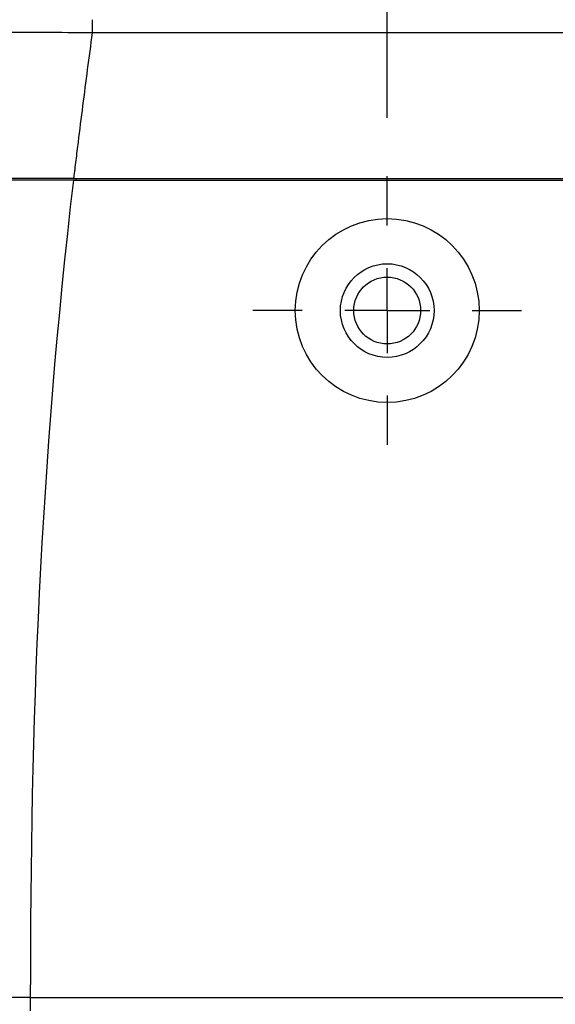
# Model space of a CAD drawing. Header units: millimetres. Extents: x 0 to 768, y 0 to 594.
# Tile 39 of 145: x 309 to 341, y 161 to 220. Entities that reach past the tile are written whole.
import ezdxf

# ---------------------------------------------------------------- set-up
doc = ezdxf.new("R2010")
doc.units = ezdxf.units.MM
doc.header["$LTSCALE"] = 2.75
doc.linetypes.add('CENTERX2', pattern=[20.32, 12.7, -2.54, 2.54, -2.54])
doc.layers.add('CENTER', color=40, linetype='CENTERX2')
doc.layers.add('DIMENSIONS', color=140, linetype='Continuous', lineweight=25)
doc.styles.add('SLDTEXTSTYLE0', font='TXT', dxfattribs={"width": 0.7})
doc.dimstyles.new('SLDDIMSTYLE0', dxfattribs={"dimtxt": 5.934521, "dimasz": 9.0805, "dimexe": 0, "dimexo": 0.0625, "dimgap": 1.48363, "dimtad": 0, "dimtih": 1, "dimtoh": 1, "dimdec": 1, "dimrnd": 1e-09, "dimzin": 4, "dimdsep": 46, "dimtxsty": 'SLDTEXTSTYLE0', "dimsah": 1, "dimcen": 0.09, "dimadec": 0, "dimazin": 1, "dimtfac": 1, "dimtdec": 1, "dimtofl": 0, "dimtmove": 0, "dimatfit": 3, "dimfxl": 0, "dimfrac": 2, "dimtolj": 1, "dimtzin": 12, "dimarcsym": 0})
doc.dimstyles.new('SLDDIMSTYLE2', dxfattribs={"dimtxt": 5.934521, "dimasz": 9.0805, "dimexe": 0, "dimexo": 0.0625, "dimgap": 1.48363, "dimtad": 0, "dimtih": 1, "dimtoh": 1, "dimdec": 1, "dimrnd": 1e-09, "dimzin": 12, "dimdsep": 46, "dimtxsty": 'SLDTEXTSTYLE0', "dimsah": 1, "dimcen": 0.09, "dimadec": 0, "dimazin": 3, "dimtfac": 1, "dimtdec": 1, "dimtofl": 0, "dimtmove": 0, "dimatfit": 3, "dimfxl": 0, "dimfrac": 2, "dimtolj": 1, "dimtzin": 12, "dimarcsym": 0})

# ---------------------------------------------------------------- blocks, each defined once
blk = doc.blocks.new('_D_12')
at = {"layer": 'DIMENSIONS'}
for p, q in [((331.138, 214.327), (331.138, 302.3)), ((380.138, 214.327), (380.138, 302.3)), ((331.138, 293.569), (338.668, 293.569)), ((346.71, 293.569), (344.717, 293.569)), ((344.717, 293.569), (344.717, 284.137)), ((364.345, 293.569), (366.338, 293.569)), ((366.338, 293.569), (366.338, 284.137)), ((380.138, 293.569), (372.387, 293.569)), ((344.717, 284.137), (346.71, 284.137)), ((366.338, 284.137), (364.345, 284.137))]:
    blk.add_line(p, q, dxfattribs=at)
for points in [[(331.138, 293.569), (340.219, 292.172), (340.219, 294.966)], [(380.138, 293.569), (371.058, 294.966), (371.058, 292.172)]]:
    blk.add_solid(points, dxfattribs=at)
at = {"layer": 'DIMENSIONS', "char_height": 5.8208, "attachment_point": 1, "style": 'SLDTEXTSTYLE0'}
for s, insert in [('49.0', (346.71, 302.401)), ('1.93', (346.71, 291.641))]:
    blk.add_mtext(s, dxfattribs=dict(at, insert=insert))
blk = doc.blocks.new('_D_16')
at = {"layer": 'DIMENSIONS'}
for p, q in [((278.138, 165.187), (278.138, 351.355)), ((397.639, 141.189), (397.639, 351.355)), ((278.138, 342.624), (322.541, 342.624)), ((330.583, 342.624), (328.591, 342.624)), ((328.591, 342.624), (328.591, 333.192)), ((348.218, 342.624), (350.211, 342.624)), ((350.211, 342.624), (350.211, 333.192)), ((397.639, 342.624), (356.261, 342.624)), ((328.591, 333.192), (330.583, 333.192)), ((350.211, 333.192), (348.218, 333.192))]:
    blk.add_line(p, q, dxfattribs=at)
for points in [[(278.138, 342.624), (287.219, 341.227), (287.219, 344.021)], [(397.639, 342.624), (388.558, 344.021), (388.558, 341.227)]]:
    blk.add_solid(points, dxfattribs=at)
at = {"layer": 'DIMENSIONS', "char_height": 5.8208, "attachment_point": 1, "style": 'SLDTEXTSTYLE0'}
for s, insert in [('119.5', (328.115, 351.456)), ('4.70', (330.583, 340.696))]:
    blk.add_mtext(s, dxfattribs=dict(at, insert=insert))
blk = doc.blocks.new('SW_CENTERMARKSYMBOL_1')
at = {"layer": 'CENTER', "color": 0}
for p, q in [((0, 5.08), (0, 8.04)), ((0, 0), (0, 2.54)), ((-5.08, 0), (-8.04, 0)), ((0, 0), (-2.54, 0)), ((0, 0), (0, -2.54)), ((0, 0), (2.54, 0)), ((5.08, 0), (8.04, 0)), ((0, -5.08), (0, -8.04))]:
    blk.add_line(p, q, dxfattribs=at)

msp = doc.modelspace()

# ---------------------------------------------------------------- linework, layer by layer
for p, q in [((313.509, 219.409), (313.509, 220.195)), ((382.203, 219.409), (313.509, 219.409)), ((312.381, 210.595), (382.26, 210.595)), ((312.392, 210.695), (382.259, 210.695)), ((312.516, 210.695), (312.516, 210.595)), ((309.806, 160.895), (309.806, 161.695)), ((309.806, 161.695), (382.65, 161.695))]:
    msp.add_line(p, q)
for radius in [5.5, 2.8, 2]:
    msp.add_circle((331.138, 202.795), radius)
for points, knots in [([(313.509, 219.409), (312.528, 219.414), (311.544, 219.42), (309.553, 219.431), (308.548, 219.437), (306.538, 219.448), (305.533, 219.454), (303.568, 219.465), (302.607, 219.471), (300.775, 219.482), (299.905, 219.488), (298.295, 219.499), (297.555, 219.505), (296.22, 219.516), (295.626, 219.522), (294.562, 219.533), (294.092, 219.539), (293.649, 219.544)], [0, 0, 0, 0, 0.125, 0.125, 0.25, 0.25, 0.375, 0.375, 0.5, 0.5, 0.625, 0.625, 0.75, 0.75, 0.875, 0.875, 1, 1, 1, 1]), ([(312.392, 210.695), (312.395, 210.695), (312.393, 210.695), (312.393, 210.695), (312.393, 210.696), (312.393, 210.696), (312.393, 210.697), (312.393, 210.7), (312.394, 210.705), (312.395, 210.715), (312.397, 210.735), (312.402, 210.774), (312.412, 210.854), (312.432, 211.013), (312.471, 211.331), (312.55, 211.966), (312.707, 213.234), (312.934, 215.043), (313.121, 216.493), (313.312, 217.948), (313.41, 218.678), (313.509, 219.409)], [0, 0, 0, 0, 0.000031, 0.000031, 0.000061, 0.000122, 0.000244, 0.000488, 0.000977, 0.001953, 0.003906, 0.007812, 0.015625, 0.03125, 0.0625, 0.125, 0.25, 0.5, 0.75, 0.75, 1, 1, 1, 1]), ([(312.381, 210.595), (311.831, 210.595), (310.602, 210.595), (308.551, 210.594), (306.094, 210.594), (303.276, 210.594), (301.037, 210.595), (299.428, 210.595), (298.448, 210.595), (297.459, 210.596), (296.477, 210.596), (295.52, 210.596), (294.605, 210.596), (293.744, 210.596), (292.934, 210.595), (292.439, 210.595), (292.187, 210.595)], [0, 0, 0, 0, 0.065715, 0.146985, 0.245257, 0.362194, 0.498319, 0.543965, 0.592794, 0.644559, 0.698942, 0.75558, 0.814123, 0.874319, 0.936147, 1, 1, 1, 1]), ([(312.392, 210.695), (312.075, 210.695), (311.477, 210.695), (310.638, 210.695), (309.914, 210.695), (309.113, 210.695), (308.211, 210.695), (307.183, 210.695), (305.497, 210.695), (303.175, 210.695), (300.387, 210.695), (297.843, 210.695), (295.989, 210.695), (294.669, 210.695), (293.788, 210.695), (292.965, 210.695), (292.468, 210.695), (292.202, 210.695)], [0, 0, 0, 0, 0.037995, 0.071438, 0.100335, 0.124697, 0.16726, 0.208636, 0.248931, 0.37278, 0.498711, 0.622952, 0.748755, 0.810689, 0.874216, 0.932811, 1, 1, 1, 1]), ([(309.806, 161.695), (309.806, 161.695), (309.806, 161.695), (309.545, 161.695), (309.023, 161.695), (307.98, 161.695), (306.155, 161.695), (303.561, 161.695), (300.551, 161.695), (297.716, 161.695), (295.119, 161.695), (292.796, 161.695), (291.121, 161.695), (289.93, 161.695), (289.372, 161.695), (289.099, 161.695), (289.099, 161.695), (289.099, 161.695)], [0.0098001, 0.0098001, 0.0098001, 0.0098001, 0.009803, 0.009803, 0.0404383, 0.0710795, 0.1323618, 0.2549265, 0.3774912, 0.5000559, 0.6226205, 0.7451852, 0.8677499, 0.9290322, 0.990099, 0.990099, 0.9901529, 0.9901529, 0.9901529, 0.9901529])]:
    msp.add_open_spline(points, degree=3, knots=knots)
msp.add_open_spline([(309.806, 161.695), (309.806, 178.149), (310.376, 193.469), (312.381, 210.595)], degree=3)

# ---------------------------------------------------------------- block references
at = {"layer": 'CENTER'}
msp.add_blockref('SW_CENTERMARKSYMBOL_1', (331.138, 202.795), dxfattribs=at)

# ---------------------------------------------------------------- dimensions: what is measured, and where the dimension line sits
at = {"layer": 'DIMENSIONS'}
for base, p1, p2, dimstyle, picture, middle in [((397.639, 342.624), (278.138, 161.695), (397.639, 137.696), 'SLDDIMSTYLE2', '_D_16', (339.401, 342.624)), ((380.138, 293.569), (331.138, 210.835), (380.138, 210.835), 'SLDDIMSTYLE0', '_D_12', (355.528, 293.569))]:
    dim = msp.add_linear_dim(base=base, p1=p1, p2=p2, dimstyle=dimstyle, dxfattribs=at)
    dim.commit()
    dim.dimension.update_dxf_attribs({"geometry": picture, "text_midpoint": middle, "dimtype": 160})

doc.saveas('drawing.dxf')
